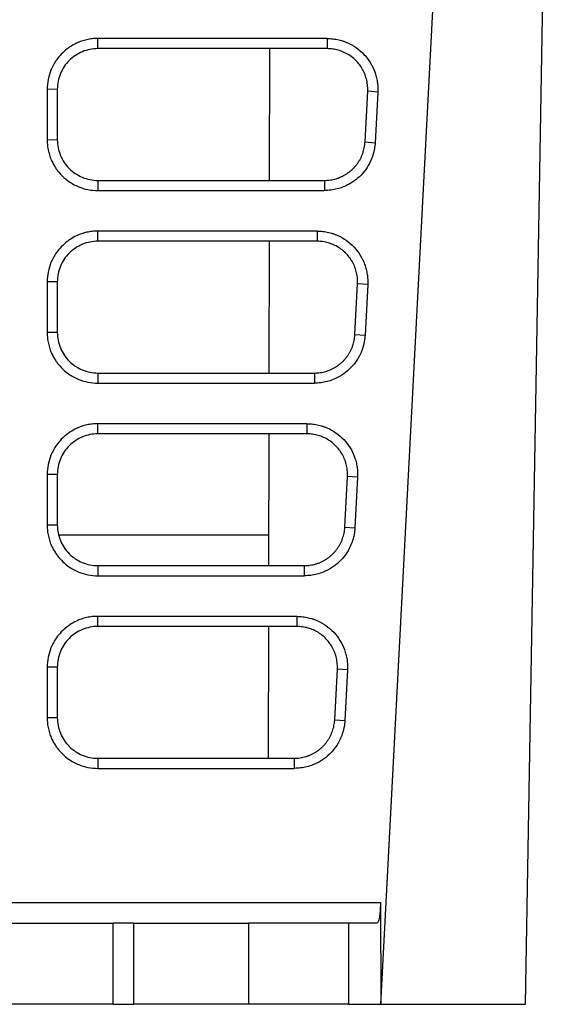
# Model space of a CAD drawing. Header units: millimetres. Extents: x 156922 to 157823, y 112322 to 113312.
# Tile 4 of 123: x 157497 to 157524, y 112427 to 112476. Entities that reach past the tile are written whole.
import ezdxf

# ---------------------------------------------------------------- set-up
doc = ezdxf.new("R2010")
doc.units = ezdxf.units.MM

msp = doc.modelspace()

# ---------------------------------------------------------------- linework, layer by layer
at = {"color": 7, "linetype": 'Continuous', "lineweight": 25}
for p, q in [((157515.118, 112427.157), (157519.975, 112519.824)), ((157522.251, 112427.157), (157523.725, 112511.598)), ((157512.476, 112474.785), (157501.172, 112474.785)), ((157501.172, 112474.285), (157501.172, 112474.785)), ((157512.476, 112474.785), (157512.476, 112474.285)), ((157512.476, 112474.285), (157501.172, 112474.285)), ((157509.631, 112467.786), (157509.643, 112474.285)), ((157499.172, 112472.285), (157498.672, 112472.276)), ((157498.672, 112472.276), (157498.672, 112469.777)), ((157499.172, 112472.285), (157499.172, 112469.786)), ((157514.343, 112469.682), (157514.474, 112472.181)), ((157514.972, 112472.146), (157514.474, 112472.181)), ((157514.972, 112472.146), (157514.841, 112469.647)), ((157499.172, 112469.786), (157498.672, 112469.777)), ((157514.343, 112469.682), (157514.841, 112469.647)), ((157501.172, 112467.786), (157501.172, 112467.286)), ((157501.172, 112467.786), (157512.345, 112467.786)), ((157512.345, 112467.786), (157512.345, 112467.286)), ((157501.172, 112467.286), (157512.345, 112467.286)), ((157511.978, 112465.287), (157501.172, 112465.287)), ((157501.172, 112464.787), (157501.172, 112465.287)), ((157511.978, 112465.287), (157511.978, 112464.787)), ((157511.978, 112464.787), (157501.172, 112464.787)), ((157509.615, 112458.288), (157509.626, 112464.787)), ((157499.172, 112462.787), (157498.672, 112462.778)), ((157498.672, 112462.778), (157498.672, 112460.279)), ((157499.172, 112462.787), (157499.172, 112460.288)), ((157513.845, 112460.183), (157513.976, 112462.682)), ((157514.475, 112462.647), (157513.976, 112462.682)), ((157514.475, 112462.647), (157514.344, 112460.148)), ((157499.172, 112460.288), (157498.672, 112460.279)), ((157513.845, 112460.183), (157514.344, 112460.148)), ((157501.172, 112458.288), (157501.172, 112457.788)), ((157501.172, 112458.288), (157511.847, 112458.288)), ((157511.847, 112458.288), (157511.847, 112457.788)), ((157501.172, 112457.788), (157511.847, 112457.788)), ((157511.481, 112455.788), (157501.172, 112455.788)), ((157501.172, 112455.288), (157501.172, 112455.788)), ((157511.481, 112455.788), (157511.481, 112455.288)), ((157511.481, 112455.288), (157501.172, 112455.288)), ((157509.598, 112448.789), (157509.61, 112455.288)), ((157499.172, 112453.288), (157498.672, 112453.279)), ((157498.672, 112453.279), (157498.672, 112450.78)), ((157499.172, 112453.288), (157499.172, 112450.789)), ((157513.347, 112450.684), (157513.478, 112453.183)), ((157513.977, 112453.149), (157513.478, 112453.183)), ((157513.977, 112453.149), (157513.846, 112450.65)), ((157499.172, 112450.789), (157498.672, 112450.78)), ((157513.347, 112450.684), (157513.846, 112450.65)), ((157499.231, 112450.307), (157509.601, 112450.307)), ((157501.172, 112448.789), (157501.172, 112448.289)), ((157501.172, 112448.789), (157511.35, 112448.789)), ((157511.35, 112448.789), (157511.35, 112448.289)), ((157501.172, 112448.289), (157511.35, 112448.289)), ((157510.983, 112446.289), (157501.172, 112446.289)), ((157501.172, 112445.79), (157501.172, 112446.289)), ((157510.983, 112446.289), (157510.983, 112445.79)), ((157510.983, 112445.79), (157501.172, 112445.79)), ((157509.582, 112439.291), (157509.593, 112445.79)), ((157499.172, 112443.79), (157498.672, 112443.781)), ((157498.672, 112443.781), (157498.672, 112441.282)), ((157499.172, 112443.79), (157499.172, 112441.291)), ((157512.849, 112441.186), (157512.98, 112443.685)), ((157513.479, 112443.65), (157512.98, 112443.685)), ((157513.479, 112443.65), (157513.348, 112441.151)), ((157499.172, 112441.291), (157498.672, 112441.282)), ((157512.849, 112441.186), (157513.348, 112441.151)), ((157501.172, 112439.291), (157501.172, 112438.791)), ((157501.172, 112439.291), (157510.852, 112439.291)), ((157510.852, 112439.291), (157510.852, 112438.791)), ((157501.172, 112438.791), (157510.852, 112438.791)), ((157479.046, 112432.174), (157515.102, 112432.174)), ((157515.102, 112432.174), (157515.118, 112427.157)), ((157501.922, 112427.157), (157501.922, 112431.157)), ((157502.922, 112431.157), (157501.922, 112431.157)), ((157502.922, 112431.157), (157502.922, 112427.157)), ((157502.922, 112431.157), (157508.599, 112431.157)), ((157508.599, 112431.157), (157508.599, 112427.157)), ((157513.523, 112431.157), (157513.523, 112427.157)), ((157514.926, 112431.157), (157513.523, 112431.157)), ((157501.922, 112427.157), (157502.922, 112427.157)), ((157508.599, 112427.157), (157502.922, 112427.157)), ((157513.523, 112427.157), (157515.118, 112427.157)), ((157515.118, 112427.157), (157522.251, 112427.157))]:
    msp.add_line(p, q, dxfattribs=at)
for points, knots in [([(157501.172, 112474.785), (157501.08, 112474.785), (157500.896, 112474.775), (157500.626, 112474.73), (157500.366, 112474.656), (157500.088, 112474.544), (157499.85, 112474.412), (157499.598, 112474.233), (157499.363, 112474.022), (157499.143, 112473.754), (157498.976, 112473.487), (157498.826, 112473.172), (157498.704, 112472.768), (157498.672, 112472.441), (157498.672, 112472.276)], [2, 2, 2, 2, 2.388853, 2.771406, 3.149772, 3.526124, 4.028415, 4.292941, 4.823215, 5.353074, 5.748677, 6.142805, 6.82189, 7.514683, 7.514683, 7.514683, 7.514683]), ([(157512.476, 112474.785), (157512.525, 112474.784), (157512.622, 112474.783), (157512.767, 112474.77), (157512.91, 112474.749), (157513.052, 112474.72), (157513.191, 112474.682), (157513.329, 112474.636), (157513.577, 112474.538), (157513.918, 112474.348), (157514.303, 112474.013), (157514.616, 112473.61), (157514.801, 112473.226), (157514.902, 112472.902), (157514.952, 112472.653), (157514.979, 112472.401), (157514.974, 112472.231), (157514.972, 112472.146)], [0, 0, 0, 0, 0.03605, 0.071795, 0.107356, 0.142854, 0.178414, 0.214158, 0.250208, 0.37502, 0.500028, 0.624843, 0.749858, 0.812614, 0.874791, 0.937039, 1, 1, 1, 1]), ([(157501.172, 112474.285), (157501.04, 112474.285), (157500.91, 112474.272), (157500.655, 112474.222), (157500.528, 112474.183), (157500.286, 112474.083), (157500.171, 112474.021), (157499.954, 112473.876), (157499.851, 112473.792), (157499.574, 112473.516), (157499.425, 112473.293), (157499.225, 112472.812), (157499.172, 112472.549), (157499.172, 112472.285)], [0, 0, 0, 0, 0.125, 0.125, 0.25, 0.25, 0.375, 0.375, 0.5, 0.5, 0.75, 0.75, 1, 1, 1, 1]), ([(157514.474, 112472.181), (157514.475, 112472.215), (157514.48, 112472.348), (157514.462, 112472.579), (157514.398, 112472.864), (157514.294, 112473.136), (157514.152, 112473.389), (157513.977, 112473.618), (157513.772, 112473.818), (157513.542, 112473.985), (157513.292, 112474.119), (157513.028, 112474.214), (157512.754, 112474.274), (157512.569, 112474.282), (157512.476, 112474.285)], [0, 0, 0, 0, 0.032289, 0.122794, 0.212792, 0.302284, 0.391268, 0.479746, 0.567718, 0.655185, 0.742146, 0.828602, 0.914553, 1, 1, 1, 1]), ([(157498.672, 112469.777), (157498.672, 112469.686), (157498.682, 112469.503), (157498.727, 112469.235), (157498.8, 112468.976), (157498.911, 112468.7), (157499.043, 112468.462), (157499.221, 112468.211), (157499.433, 112467.975), (157499.701, 112467.754), (157499.969, 112467.588), (157500.284, 112467.438), (157500.685, 112467.318), (157501.009, 112467.286), (157501.172, 112467.286)], [2, 2, 2, 2, 2.389255, 2.772476, 3.151726, 3.529116, 4.032931, 4.300005, 4.835365, 5.370319, 5.769748, 6.167655, 6.845582, 7.538024, 7.538024, 7.538024, 7.538024]), ([(157499.172, 112469.786), (157499.172, 112469.654), (157499.185, 112469.524), (157499.236, 112469.269), (157499.274, 112469.142), (157499.374, 112468.9), (157499.436, 112468.785), (157499.581, 112468.568), (157499.665, 112468.465), (157499.942, 112468.188), (157500.165, 112468.039), (157500.646, 112467.839), (157500.908, 112467.786), (157501.172, 112467.786)], [0, 0, 0, 0, 0.125, 0.125, 0.25, 0.25, 0.375, 0.375, 0.5, 0.5, 0.75, 0.75, 1, 1, 1, 1]), ([(157512.345, 112467.786), (157512.394, 112467.787), (157512.49, 112467.789), (157512.634, 112467.806), (157512.777, 112467.832), (157512.917, 112467.868), (157513.054, 112467.914), (157513.188, 112467.97), (157513.317, 112468.036), (157513.441, 112468.111), (157513.559, 112468.195), (157513.671, 112468.286), (157513.776, 112468.386), (157513.873, 112468.493), (157513.963, 112468.607), (157514.044, 112468.727), (157514.116, 112468.852), (157514.179, 112468.982), (157514.232, 112469.117), (157514.275, 112469.254), (157514.308, 112469.395), (157514.332, 112469.538), (157514.339, 112469.634), (157514.343, 112469.682)], [0, 0, 0, 0, 0.047714, 0.095418, 0.143112, 0.190797, 0.238472, 0.286137, 0.333793, 0.38144, 0.429076, 0.476704, 0.524322, 0.571931, 0.61953, 0.667121, 0.714702, 0.762274, 0.809837, 0.857391, 0.904936, 0.952473, 1, 1, 1, 1]), ([(157514.841, 112469.647), (157514.838, 112469.594), (157514.83, 112469.489), (157514.807, 112469.332), (157514.774, 112469.178), (157514.731, 112469.027), (157514.678, 112468.878), (157514.575, 112468.636), (157514.389, 112468.315), (157514.075, 112467.958), (157513.7, 112467.665), (157513.323, 112467.473), (157512.972, 112467.359), (157512.661, 112467.298), (157512.451, 112467.29), (157512.345, 112467.286)], [0, 0, 0, 0, 0.0419848, 0.0836322, 0.1251109, 0.1665914, 0.2082446, 0.2502389, 0.3750704, 0.5000946, 0.6249362, 0.7499569, 0.8333967, 0.9162981, 1, 1, 1, 1]), ([(157501.172, 112465.287), (157501.08, 112465.287), (157500.896, 112465.276), (157500.626, 112465.231), (157500.366, 112465.158), (157500.088, 112465.046), (157499.85, 112464.913), (157499.598, 112464.734), (157499.363, 112464.523), (157499.143, 112464.255), (157498.976, 112463.989), (157498.826, 112463.673), (157498.704, 112463.269), (157498.672, 112462.943), (157498.672, 112462.778)], [2, 2, 2, 2, 2.388853, 2.771405, 3.149772, 3.526123, 4.028414, 4.292939, 4.823211, 5.353067, 5.74867, 6.142797, 6.821883, 7.514676, 7.514676, 7.514676, 7.514676]), ([(157511.978, 112465.287), (157512.027, 112465.286), (157512.124, 112465.284), (157512.269, 112465.271), (157512.413, 112465.25), (157512.554, 112465.221), (157512.694, 112465.184), (157512.832, 112465.138), (157513.079, 112465.039), (157513.42, 112464.85), (157513.805, 112464.515), (157514.118, 112464.111), (157514.303, 112463.727), (157514.404, 112463.404), (157514.454, 112463.155), (157514.481, 112462.902), (157514.477, 112462.732), (157514.475, 112462.647)], [0, 0, 0, 0, 0.036051, 0.071796, 0.107356, 0.142855, 0.178415, 0.214159, 0.250208, 0.375019, 0.500028, 0.624843, 0.749858, 0.812613, 0.874791, 0.937038, 1, 1, 1, 1]), ([(157501.172, 112464.787), (157501.04, 112464.787), (157500.91, 112464.774), (157500.655, 112464.723), (157500.528, 112464.685), (157500.286, 112464.584), (157500.171, 112464.523), (157499.954, 112464.378), (157499.851, 112464.294), (157499.574, 112464.017), (157499.425, 112463.794), (157499.225, 112463.313), (157499.172, 112463.051), (157499.172, 112462.787)], [0, 0, 0, 0, 0.125, 0.125, 0.25, 0.25, 0.375, 0.375, 0.5, 0.5, 0.75, 0.75, 1, 1, 1, 1]), ([(157513.976, 112462.682), (157513.977, 112462.717), (157513.982, 112462.85), (157513.964, 112463.08), (157513.9, 112463.366), (157513.796, 112463.638), (157513.655, 112463.891), (157513.479, 112464.119), (157513.274, 112464.319), (157513.044, 112464.487), (157512.795, 112464.62), (157512.53, 112464.715), (157512.256, 112464.776), (157512.071, 112464.783), (157511.978, 112464.787)], [0, 0, 0, 0, 0.032289, 0.122796, 0.2127955, 0.3022877, 0.3912729, 0.4797514, 0.5677235, 0.6551896, 0.74215, 0.8286049, 0.9145548, 1, 1, 1, 1]), ([(157498.672, 112460.279), (157498.672, 112460.187), (157498.682, 112460.005), (157498.727, 112459.737), (157498.8, 112459.477), (157498.911, 112459.201), (157499.043, 112458.964), (157499.221, 112458.712), (157499.433, 112458.476), (157499.701, 112458.255), (157499.969, 112458.089), (157500.284, 112457.94), (157500.685, 112457.819), (157501.009, 112457.788), (157501.172, 112457.788)], [2, 2, 2, 2, 2.389254, 2.772474, 3.151723, 3.529113, 4.032927, 4.3, 4.835358, 5.37031, 5.769738, 6.167643, 6.845567, 7.538007, 7.538007, 7.538007, 7.538007]), ([(157499.172, 112460.288), (157499.172, 112460.156), (157499.185, 112460.026), (157499.236, 112459.77), (157499.274, 112459.643), (157499.374, 112459.401), (157499.436, 112459.287), (157499.581, 112459.069), (157499.665, 112458.966), (157499.942, 112458.69), (157500.165, 112458.54), (157500.646, 112458.341), (157500.908, 112458.288), (157501.172, 112458.288)], [0, 0, 0, 0, 0.125, 0.125, 0.25, 0.25, 0.375, 0.375, 0.5, 0.5, 0.75, 0.75, 1, 1, 1, 1]), ([(157511.847, 112458.288), (157511.896, 112458.289), (157511.992, 112458.291), (157512.136, 112458.307), (157512.279, 112458.333), (157512.419, 112458.369), (157512.557, 112458.416), (157512.69, 112458.472), (157512.819, 112458.538), (157512.943, 112458.612), (157513.061, 112458.696), (157513.173, 112458.788), (157513.278, 112458.888), (157513.375, 112458.995), (157513.465, 112459.108), (157513.546, 112459.228), (157513.618, 112459.353), (157513.681, 112459.484), (157513.734, 112459.618), (157513.777, 112459.756), (157513.81, 112459.896), (157513.834, 112460.039), (157513.841, 112460.135), (157513.845, 112460.183)], [0, 0, 0, 0, 0.047711, 0.095412, 0.143104, 0.190786, 0.23846, 0.286123, 0.333778, 0.381423, 0.42906, 0.476687, 0.524305, 0.571914, 0.619514, 0.667105, 0.714688, 0.762262, 0.809826, 0.857383, 0.90493, 0.952469, 1, 1, 1, 1]), ([(157514.344, 112460.148), (157514.34, 112460.095), (157514.332, 112459.99), (157514.309, 112459.834), (157514.276, 112459.68), (157514.233, 112459.528), (157514.18, 112459.379), (157514.077, 112459.137), (157513.891, 112458.817), (157513.577, 112458.46), (157513.202, 112458.166), (157512.825, 112457.975), (157512.474, 112457.86), (157512.164, 112457.799), (157511.953, 112457.791), (157511.847, 112457.788)], [0, 0, 0, 0, 0.0419848, 0.0836322, 0.1251109, 0.1665915, 0.2082446, 0.250239, 0.3750704, 0.5000947, 0.6249345, 0.7499571, 0.8333941, 0.9162953, 1, 1, 1, 1]), ([(157501.172, 112455.788), (157501.08, 112455.788), (157500.896, 112455.778), (157500.626, 112455.733), (157500.366, 112455.659), (157500.088, 112455.547), (157499.85, 112455.414), (157499.598, 112455.236), (157499.363, 112455.025), (157499.143, 112454.757), (157498.976, 112454.49), (157498.826, 112454.174), (157498.704, 112453.77), (157498.672, 112453.444), (157498.672, 112453.279)], [2, 2, 2, 2, 2.388853, 2.771405, 3.149771, 3.526123, 4.028416, 4.292943, 4.823219, 5.353078, 5.74868, 6.142807, 6.821892, 7.514684, 7.514684, 7.514684, 7.514684]), ([(157511.481, 112455.788), (157511.529, 112455.787), (157511.627, 112455.786), (157511.772, 112455.773), (157511.915, 112455.752), (157512.056, 112455.723), (157512.196, 112455.685), (157512.334, 112455.639), (157512.581, 112455.54), (157512.922, 112455.351), (157513.307, 112455.016), (157513.62, 112454.612), (157513.805, 112454.228), (157513.906, 112453.905), (157513.957, 112453.656), (157513.983, 112453.403), (157513.979, 112453.234), (157513.977, 112453.149)], [0, 0, 0, 0, 0.03605, 0.071795, 0.107355, 0.142854, 0.178414, 0.214158, 0.250208, 0.37502, 0.500028, 0.624843, 0.749858, 0.812614, 0.874791, 0.937039, 1, 1, 1, 1]), ([(157501.172, 112455.288), (157501.04, 112455.288), (157500.91, 112455.275), (157500.655, 112455.224), (157500.528, 112455.186), (157500.286, 112455.086), (157500.171, 112455.024), (157499.954, 112454.879), (157499.851, 112454.795), (157499.574, 112454.518), (157499.425, 112454.295), (157499.225, 112453.815), (157499.172, 112453.552), (157499.172, 112453.288)], [0, 0, 0, 0, 0.125, 0.125, 0.25, 0.25, 0.375, 0.375, 0.5, 0.5, 0.75, 0.75, 1, 1, 1, 1]), ([(157513.478, 112453.183), (157513.479, 112453.218), (157513.484, 112453.351), (157513.466, 112453.581), (157513.402, 112453.867), (157513.298, 112454.139), (157513.157, 112454.392), (157512.981, 112454.62), (157512.776, 112454.82), (157512.547, 112454.988), (157512.297, 112455.121), (157512.032, 112455.217), (157511.759, 112455.277), (157511.573, 112455.284), (157511.481, 112455.288)], [0, 0, 0, 0, 0.032289, 0.122794, 0.212792, 0.302282, 0.391267, 0.479745, 0.567717, 0.655184, 0.742145, 0.828601, 0.914553, 1, 1, 1, 1]), ([(157498.672, 112450.78), (157498.672, 112450.689), (157498.682, 112450.506), (157498.727, 112450.238), (157498.8, 112449.979), (157498.911, 112449.702), (157499.043, 112449.465), (157499.221, 112449.213), (157499.433, 112448.978), (157499.701, 112448.757), (157499.969, 112448.591), (157500.284, 112448.441), (157500.685, 112448.321), (157501.009, 112448.289), (157501.172, 112448.289)], [2, 2, 2, 2, 2.389246, 2.77246, 3.151704, 3.52909, 4.032898, 4.299967, 4.835313, 5.37025, 5.769667, 6.167564, 6.845476, 7.537905, 7.537905, 7.537905, 7.537905]), ([(157499.172, 112450.789), (157499.172, 112450.657), (157499.185, 112450.527), (157499.236, 112450.272), (157499.274, 112450.145), (157499.374, 112449.903), (157499.436, 112449.788), (157499.581, 112449.571), (157499.665, 112449.468), (157499.942, 112449.191), (157500.165, 112449.042), (157500.646, 112448.842), (157500.908, 112448.789), (157501.172, 112448.789)], [0, 0, 0, 0, 0.125, 0.125, 0.25, 0.25, 0.375, 0.375, 0.5, 0.5, 0.75, 0.75, 1, 1, 1, 1]), ([(157511.35, 112448.789), (157511.398, 112448.79), (157511.495, 112448.792), (157511.639, 112448.808), (157511.781, 112448.834), (157511.922, 112448.871), (157512.059, 112448.917), (157512.192, 112448.973), (157512.321, 112449.039), (157512.445, 112449.114), (157512.564, 112449.197), (157512.675, 112449.289), (157512.78, 112449.389), (157512.878, 112449.496), (157512.967, 112449.61), (157513.048, 112449.73), (157513.12, 112449.855), (157513.183, 112449.985), (157513.236, 112450.12), (157513.279, 112450.257), (157513.313, 112450.398), (157513.336, 112450.54), (157513.343, 112450.636), (157513.347, 112450.684)], [0, 0, 0, 0, 0.047714, 0.095418, 0.143112, 0.190797, 0.238472, 0.286137, 0.333793, 0.38144, 0.429076, 0.476704, 0.524322, 0.571931, 0.61953, 0.667121, 0.714702, 0.762274, 0.809837, 0.857391, 0.904936, 0.952473, 1, 1, 1, 1]), ([(157513.846, 112450.65), (157513.842, 112450.597), (157513.835, 112450.491), (157513.811, 112450.335), (157513.778, 112450.181), (157513.735, 112450.03), (157513.683, 112449.881), (157513.579, 112449.639), (157513.393, 112449.318), (157513.079, 112448.961), (157512.704, 112448.668), (157512.327, 112448.476), (157511.977, 112448.362), (157511.666, 112448.3), (157511.455, 112448.293), (157511.35, 112448.289)], [0, 0, 0, 0, 0.041984, 0.08363, 0.125109, 0.16659, 0.208243, 0.250239, 0.375077, 0.500095, 0.624932, 0.749957, 0.833395, 0.916296, 1, 1, 1, 1]), ([(157501.172, 112446.289), (157501.08, 112446.289), (157500.896, 112446.279), (157500.626, 112446.234), (157500.366, 112446.16), (157500.088, 112446.049), (157499.85, 112445.916), (157499.598, 112445.737), (157499.363, 112445.526), (157499.143, 112445.258), (157498.976, 112444.992), (157498.826, 112444.676), (157498.704, 112444.272), (157498.672, 112443.946), (157498.672, 112443.781)], [2, 2, 2, 2, 2.388853, 2.771405, 3.149771, 3.526122, 4.028414, 4.292941, 4.823216, 5.353074, 5.748677, 6.142804, 6.821889, 7.514683, 7.514683, 7.514683, 7.514683]), ([(157510.983, 112446.289), (157511.032, 112446.289), (157511.129, 112446.287), (157511.274, 112446.274), (157511.417, 112446.253), (157511.558, 112446.224), (157511.698, 112446.186), (157511.836, 112446.14), (157512.083, 112446.042), (157512.424, 112445.853), (157512.81, 112445.518), (157513.122, 112445.114), (157513.307, 112444.73), (157513.408, 112444.406), (157513.459, 112444.158), (157513.485, 112443.905), (157513.481, 112443.735), (157513.479, 112443.65)], [0, 0, 0, 0, 0.03605, 0.071795, 0.107355, 0.142854, 0.178414, 0.214158, 0.250208, 0.375017, 0.500028, 0.624844, 0.749858, 0.812614, 0.874792, 0.937039, 1, 1, 1, 1]), ([(157501.172, 112445.79), (157501.04, 112445.79), (157500.91, 112445.777), (157500.655, 112445.726), (157500.528, 112445.687), (157500.286, 112445.587), (157500.171, 112445.526), (157499.954, 112445.381), (157499.851, 112445.296), (157499.574, 112445.02), (157499.425, 112444.797), (157499.225, 112444.316), (157499.172, 112444.054), (157499.172, 112443.79)], [0, 0, 0, 0, 0.125, 0.125, 0.25, 0.25, 0.375, 0.375, 0.5, 0.5, 0.75, 0.75, 1, 1, 1, 1]), ([(157512.98, 112443.685), (157512.981, 112443.72), (157512.986, 112443.852), (157512.968, 112444.083), (157512.905, 112444.369), (157512.8, 112444.641), (157512.659, 112444.893), (157512.484, 112445.122), (157512.279, 112445.322), (157512.049, 112445.49), (157511.799, 112445.623), (157511.534, 112445.718), (157511.261, 112445.778), (157511.075, 112445.786), (157510.983, 112445.79)], [0, 0, 0, 0, 0.032289, 0.12279, 0.212785, 0.302274, 0.391257, 0.479735, 0.567707, 0.655174, 0.742136, 0.828595, 0.914549, 1, 1, 1, 1]), ([(157498.672, 112441.282), (157498.672, 112441.19), (157498.682, 112441.008), (157498.727, 112440.739), (157498.8, 112440.48), (157498.911, 112440.204), (157499.043, 112439.966), (157499.221, 112439.715), (157499.433, 112439.479), (157499.701, 112439.258), (157499.969, 112439.092), (157500.284, 112438.943), (157500.685, 112438.822), (157501.009, 112438.791), (157501.172, 112438.791)], [2, 2, 2, 2, 2.389252, 2.772471, 3.151719, 3.529107, 4.032917, 4.299989, 4.835344, 5.370294, 5.76972, 6.167625, 6.845547, 7.537985, 7.537985, 7.537985, 7.537985]), ([(157499.172, 112441.291), (157499.172, 112441.159), (157499.185, 112441.029), (157499.236, 112440.773), (157499.274, 112440.646), (157499.374, 112440.404), (157499.436, 112440.289), (157499.581, 112440.072), (157499.665, 112439.969), (157499.942, 112439.692), (157500.165, 112439.543), (157500.646, 112439.344), (157500.908, 112439.291), (157501.172, 112439.291)], [0, 0, 0, 0, 0.125, 0.125, 0.25, 0.25, 0.375, 0.375, 0.5, 0.5, 0.75, 0.75, 1, 1, 1, 1]), ([(157510.852, 112439.291), (157510.9, 112439.292), (157510.997, 112439.294), (157511.141, 112439.31), (157511.283, 112439.336), (157511.424, 112439.372), (157511.561, 112439.419), (157511.694, 112439.475), (157511.824, 112439.541), (157511.947, 112439.615), (157512.066, 112439.699), (157512.178, 112439.791), (157512.282, 112439.89), (157512.38, 112439.997), (157512.469, 112440.111), (157512.55, 112440.231), (157512.622, 112440.356), (157512.685, 112440.487), (157512.738, 112440.621), (157512.782, 112440.759), (157512.815, 112440.899), (157512.838, 112441.042), (157512.846, 112441.138), (157512.849, 112441.186)], [0, 0, 0, 0, 0.047714, 0.095418, 0.143112, 0.190797, 0.238472, 0.286137, 0.333793, 0.38144, 0.429077, 0.476704, 0.524322, 0.571931, 0.61953, 0.667121, 0.714702, 0.762274, 0.809837, 0.857391, 0.904936, 0.952473, 1, 1, 1, 1]), ([(157513.348, 112441.151), (157513.344, 112441.098), (157513.337, 112440.993), (157513.313, 112440.837), (157513.28, 112440.683), (157513.237, 112440.531), (157513.185, 112440.382), (157513.082, 112440.14), (157512.895, 112439.82), (157512.581, 112439.463), (157512.206, 112439.169), (157511.829, 112438.977), (157511.479, 112438.863), (157511.168, 112438.802), (157510.957, 112438.794), (157510.852, 112438.791)], [0, 0, 0, 0, 0.041985, 0.083633, 0.125112, 0.166592, 0.208245, 0.250239, 0.375076, 0.500095, 0.624933, 0.749957, 0.833396, 0.916297, 1, 1, 1, 1]), ([(157515.102, 112432.174), (157515.102, 112432.142), (157515.102, 112432.078), (157515.1, 112431.984), (157515.096, 112431.891), (157515.089, 112431.764), (157515.075, 112431.61), (157515.053, 112431.45), (157515.025, 112431.321), (157514.994, 112431.228), (157514.961, 112431.168), (157514.938, 112431.16), (157514.926, 112431.157)], [0, 0, 0, 0, 0.059971, 0.119407, 0.178874, 0.238931, 0.369359, 0.500379, 0.62443, 0.748985, 0.874246, 1, 1, 1, 1]), ([(157496.422, 112431.157), (157496.423, 112431.157), (157496.425, 112431.157), (157496.438, 112431.157), (157496.459, 112431.157), (157496.489, 112431.157), (157496.528, 112431.157), (157496.575, 112431.157), (157496.676, 112431.157), (157496.87, 112431.157), (157497.215, 112431.157), (157497.634, 112431.157), (157498.113, 112431.157), (157498.632, 112431.157), (157499.172, 112431.157), (157499.712, 112431.157), (157500.231, 112431.157), (157500.71, 112431.157), (157501.129, 112431.157), (157501.474, 112431.157), (157501.686, 112431.157), (157501.808, 112431.157), (157501.874, 112431.157), (157501.915, 112431.157), (157501.92, 112431.157), (157501.922, 112431.157)], [0, 0, 0, 0, 0.018027, 0.03591, 0.053705, 0.071468, 0.089258, 0.10713, 0.125141, 0.187588, 0.250099, 0.312546, 0.375058, 0.437505, 0.500016, 0.562463, 0.624974, 0.687421, 0.749933, 0.81238, 0.874891, 0.906285, 0.937397, 0.968534, 1, 1, 1, 1]), ([(157513.523, 112431.157), (157513.422, 112431.157), (157513.22, 112431.157), (157512.638, 112431.157), (157512.259, 112431.157), (157511.367, 112431.157), (157510.856, 112431.157), (157509.762, 112431.157), (157509.181, 112431.157), (157508.599, 112431.157)], [0, 0, 0, 0, 0.25, 0.25, 0.5, 0.5, 0.75, 0.75, 1, 1, 1, 1]), ([(157501.922, 112427.157), (157501.921, 112427.157), (157501.92, 112427.157), (157501.906, 112427.157), (157501.885, 112427.157), (157501.855, 112427.157), (157501.817, 112427.157), (157501.77, 112427.157), (157501.668, 112427.157), (157501.474, 112427.157), (157501.129, 112427.157), (157500.71, 112427.157), (157500.231, 112427.157), (157499.712, 112427.157), (157499.172, 112427.157), (157498.632, 112427.157), (157498.113, 112427.157), (157497.634, 112427.157), (157497.216, 112427.157), (157496.87, 112427.157), (157496.658, 112427.157), (157496.536, 112427.157), (157496.47, 112427.157), (157496.43, 112427.157), (157496.425, 112427.157), (157496.422, 112427.157)], [0, 0, 0, 0, 0.018027, 0.03591, 0.053705, 0.071468, 0.089258, 0.10713, 0.125141, 0.187588, 0.250099, 0.312546, 0.375058, 0.437505, 0.500016, 0.562463, 0.624974, 0.687421, 0.749933, 0.81238, 0.874891, 0.906285, 0.937397, 0.968534, 1, 1, 1, 1]), ([(157513.523, 112427.157), (157513.509, 112427.157), (157513.482, 112427.157), (157513.43, 112427.157), (157513.369, 112427.157), (157513.299, 112427.157), (157513.221, 112427.157), (157513.133, 112427.157), (157513.036, 112427.157), (157512.826, 112427.157), (157512.45, 112427.157), (157511.829, 112427.157), (157511.112, 112427.157), (157510.449, 112427.157), (157509.894, 112427.157), (157509.469, 112427.157), (157509.036, 112427.157), (157508.745, 112427.157), (157508.599, 112427.157)], [0, 0, 0, 0, 0.0314887, 0.0627955, 0.0939797, 0.1251011, 0.1562201, 0.1873967, 0.2186911, 0.2501625, 0.3750559, 0.500029, 0.6249223, 0.7498954, 0.8126174, 0.874888, 0.9371887, 1, 1, 1, 1])]:
    msp.add_open_spline(points, degree=3, knots=knots, dxfattribs=at)

doc.saveas('drawing.dxf')
